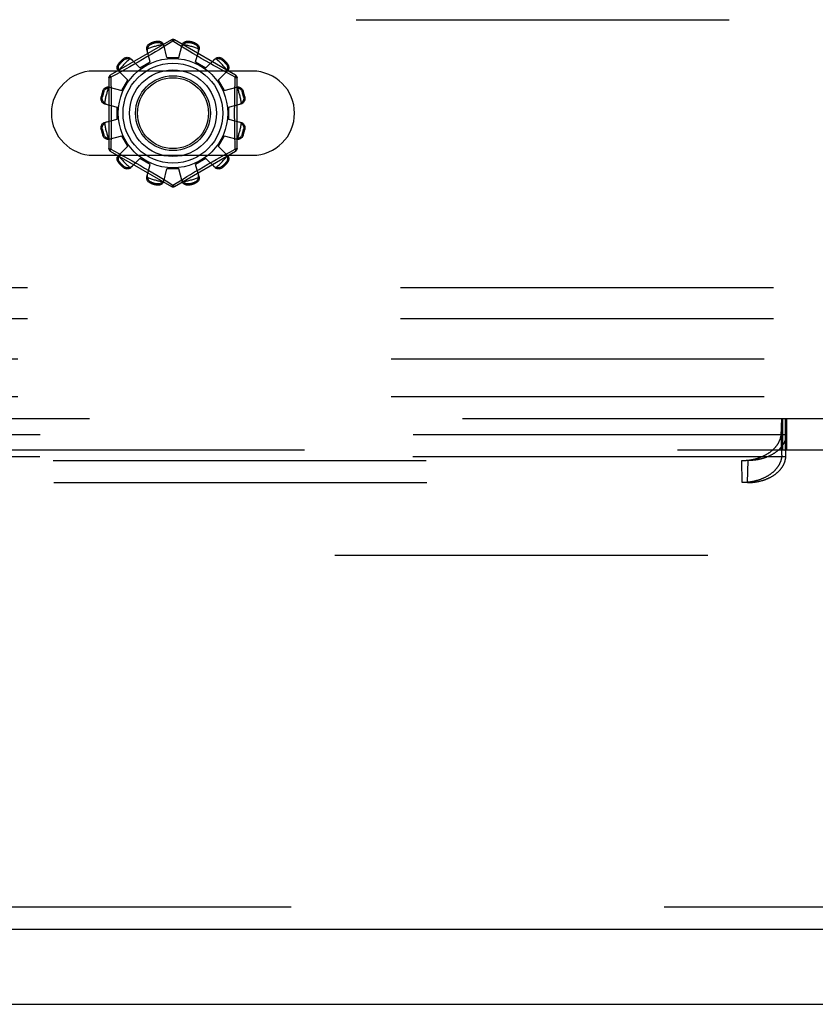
# Model space of a CAD drawing. Header units: inches. Extents: x 0 to 227, y 0 to 147.
# Tile 57 of 256: x 50.57 to 53.23, y 36.16 to 39.45. Entities that reach past the tile are written whole.
import ezdxf

# ---------------------------------------------------------------- set-up
doc = ezdxf.new("R2010")
doc.units = ezdxf.units.IN
doc.header["$LTSCALE"] = 12.466667
doc.header["$MEASUREMENT"] = 0
doc.linetypes.add('HIDDEN', pattern=[0.2, 0.1, -0.1])
doc.layers.get('0').update_dxf_attribs({"linetype": 'CONTINUOUS'})
for name, color, linetype in [('DEFAULT_2', 8, 'HIDDEN'), ('LEFTHAND_DOOR_ASSEMBLY', 7, 'CONTINUOUS'), ('SUBPANEL', 7, 'CONTINUOUS')]:
    doc.layers.add(name, color=color, linetype=linetype)

msp = doc.modelspace()

# ---------------------------------------------------------------- linework, layer by layer
at = {"color": 7, "linetype": 'Continuous'}
msp.add_line((39.5279, 36.1593), (99.4239, 36.1593), dxfattribs=at)
at = {"layer": 'DEFAULT_2', "color": 8, "linetype": 'HIDDEN'}
for p, q in [((46.7077, 39.4508), (55.4577, 39.4508)), ((51.0777, 39.3831), (50.8732, 39.265)), ((51.0096, 39.3732), (51.0106, 39.3694)), ((51.0295, 39.3745), (51.0285, 39.3783)), ((51.0827, 39.3785), (51.0478, 39.3573)), ((51.0627, 39.3243), (51.0516, 39.3665)), ((51.0861, 39.3764), (51.0827, 39.3785)), ((51.1058, 39.3644), (51.0861, 39.3764)), ((51.2922, 39.265), (51.0877, 39.3831)), ((51.1027, 39.3243), (51.1137, 39.3665)), ((51.1368, 39.3783), (51.1358, 39.3745)), ((51.1547, 39.3694), (51.1557, 39.3732)), ((51.007, 39.3094), (50.9954, 39.3515)), ((51.0103, 39.3348), (50.9956, 39.3262)), ((51.0241, 39.343), (51.0103, 39.3348)), ((51.0366, 39.3505), (51.0241, 39.343)), ((51.0478, 39.3573), (51.0366, 39.3505)), ((51.1201, 39.3557), (51.1058, 39.3644)), ((51.1369, 39.3456), (51.1201, 39.3557)), ((51.1496, 39.338), (51.1369, 39.3456)), ((51.1633, 39.3299), (51.1496, 39.338)), ((51.1583, 39.3094), (51.1699, 39.3515)), ((50.9019, 39.3052), (50.9047, 39.3024)), ((50.9185, 39.3162), (50.9158, 39.319)), ((50.9518, 39.301), (50.9385, 39.2935)), ((50.9723, 39.2894), (50.9417, 39.3204)), ((50.9659, 39.309), (50.9518, 39.301)), ((50.9807, 39.3175), (50.9659, 39.309)), ((50.9723, 39.2894), (51.007, 39.3094)), ((50.9956, 39.3262), (50.9807, 39.3175)), ((51.0627, 39.3243), (51.1027, 39.3243)), ((51.1583, 39.3094), (51.193, 39.2894)), ((51.1774, 39.3216), (51.1633, 39.3299)), ((51.1916, 39.3134), (51.1774, 39.3216)), ((51.2054, 39.3056), (51.1916, 39.3134)), ((51.193, 39.2894), (51.2236, 39.3204)), ((51.2186, 39.2981), (51.2054, 39.3056)), ((51.2496, 39.319), (51.2468, 39.3162)), ((51.2606, 39.3024), (51.2634, 39.3052)), ((51.3483, 39.2789), (50.817, 39.2789)), ((50.8924, 39.2681), (50.8747, 39.2584)), ((50.9103, 39.2779), (50.8924, 39.2681)), ((50.9316, 39.2486), (50.9005, 39.2793)), ((50.9263, 39.2867), (50.9103, 39.2779)), ((50.9385, 39.2935), (50.9263, 39.2867)), ((51.231, 39.2912), (51.2186, 39.2981)), ((51.2475, 39.282), (51.231, 39.2912)), ((51.2337, 39.2486), (51.2648, 39.2793)), ((51.2659, 39.2719), (51.2475, 39.282)), ((51.2907, 39.2584), (51.2659, 39.2719)), ((50.8682, 39.2564), (50.8682, 39.0202)), ((50.8747, 39.2584), (50.8749, 39.2467)), ((50.9116, 39.214), (50.9316, 39.2486)), ((51.2337, 39.2486), (51.2537, 39.214)), ((51.2972, 39.0202), (51.2972, 39.2564)), ((50.8515, 39.2103), (50.8478, 39.2114)), ((50.8695, 39.2256), (50.9116, 39.214)), ((51.2537, 39.214), (51.2958, 39.2256)), ((51.3176, 39.2114), (51.3138, 39.2103)), ((50.8427, 39.1925), (50.8465, 39.1915)), ((50.8544, 39.1693), (50.8967, 39.1583)), ((51.2687, 39.1583), (51.3109, 39.1693)), ((51.3188, 39.1915), (51.3226, 39.1925)), ((50.8967, 39.1183), (50.8967, 39.1583)), ((51.2687, 39.1583), (51.2687, 39.1183)), ((50.8544, 39.1073), (50.8967, 39.1183)), ((51.2687, 39.1183), (51.3109, 39.1073)), ((50.8465, 39.0851), (50.8427, 39.0841)), ((51.3226, 39.0841), (51.3188, 39.0851)), ((50.8478, 39.0652), (50.8515, 39.0663)), ((50.8695, 39.051), (50.9116, 39.0626)), ((50.9316, 39.028), (50.9116, 39.0626)), ((51.2537, 39.0626), (51.2337, 39.028)), ((51.2537, 39.0626), (51.2958, 39.051)), ((51.3138, 39.0663), (51.3176, 39.0652)), ((50.8732, 39.0116), (51.0777, 38.8935)), ((50.8747, 39.0182), (50.8994, 39.0047)), ((50.8994, 39.0047), (50.9178, 38.9946)), ((50.9005, 38.9973), (50.9316, 39.028)), ((51.0877, 38.8935), (51.2922, 39.0116)), ((51.2648, 38.9973), (51.2337, 39.028)), ((51.255, 38.9987), (51.2729, 39.0085)), ((51.2729, 39.0085), (51.2907, 39.0182)), ((51.2907, 39.0182), (51.2904, 39.0299)), ((50.817, 38.9977), (51.3483, 38.9977)), ((50.9047, 38.9742), (50.9019, 38.9714)), ((50.9178, 38.9946), (50.9344, 38.9854)), ((50.9344, 38.9854), (50.9467, 38.9785)), ((50.9417, 38.9562), (50.9723, 38.9872)), ((50.9467, 38.9785), (50.9599, 38.971)), ((51.007, 38.9672), (50.9723, 38.9872)), ((51.193, 38.9872), (51.1583, 38.9672)), ((51.2236, 38.9562), (51.193, 38.9872)), ((51.1994, 38.9676), (51.2135, 38.9756)), ((51.2135, 38.9756), (51.2268, 38.9831)), ((51.2268, 38.9831), (51.239, 38.9899)), ((51.239, 38.9899), (51.255, 38.9987)), ((51.2634, 38.9714), (51.2606, 38.9742)), ((50.9158, 38.9576), (50.9185, 38.9604)), ((50.9599, 38.971), (50.9737, 38.9632)), ((50.9737, 38.9632), (50.9879, 38.955)), ((50.9879, 38.955), (51.0021, 38.9467)), ((50.9954, 38.9251), (51.007, 38.9672)), ((51.0021, 38.9467), (51.0157, 38.9386)), ((51.0157, 38.9386), (51.0284, 38.931)), ((51.0516, 38.9101), (51.0627, 38.9523)), ((51.1027, 38.9523), (51.0627, 38.9523)), ((51.1137, 38.9101), (51.1027, 38.9523)), ((51.1413, 38.9336), (51.155, 38.9418)), ((51.155, 38.9418), (51.1697, 38.9504)), ((51.1699, 38.9251), (51.1583, 38.9672)), ((51.1697, 38.9504), (51.1846, 38.9591)), ((51.1846, 38.9591), (51.1994, 38.9676)), ((51.2468, 38.9604), (51.2496, 38.9576)), ((51.0106, 38.9072), (51.0096, 38.9034)), ((51.0284, 38.931), (51.0452, 38.9209)), ((51.0452, 38.9209), (51.0595, 38.9122)), ((51.0595, 38.9122), (51.0792, 38.9002)), ((51.0827, 38.8981), (51.1175, 38.9193)), ((51.1175, 38.9193), (51.1288, 38.9261)), ((51.1288, 38.9261), (51.1413, 38.9336)), ((51.1557, 38.9034), (51.1547, 38.9072)), ((51.0285, 38.8983), (51.0295, 38.9021)), ((51.0792, 38.9002), (51.0827, 38.8981)), ((51.1358, 38.9021), (51.1368, 38.8983)), ((55.5827, 38.5548), (46.5827, 38.5548)), ((55.5827, 38.4508), (46.5827, 38.4508)), ((44.57, 38.1173), (54.1305, 38.1173)), ((53.1168, 38.1173), (53.1168, 38.0133)), ((53.1183, 38.0133), (53.1183, 38.1173)), ((53.1185, 38.1173), (53.1185, 38.0133)), ((53.1195, 38.1173), (53.1195, 38.0133)), ((53.1295, 38.1173), (53.1295, 38.0133)), ((53.1297, 38.0133), (53.1297, 38.1173)), ((53.1305, 38.1173), (53.1305, 38.0133)), ((53.1332, 38.1173), (53.1332, 38.0133)), ((53.1159, 38.0791), (53.1161, 38.087)), ((53.1161, 38.087), (53.1163, 38.093)), ((53.1163, 38.093), (53.1165, 38.0973)), ((53.1165, 38.0973), (53.1166, 38.1003)), ((53.1166, 38.1003), (53.1168, 38.103)), ((53.1168, 38.103), (53.1169, 38.1056)), ((53.1169, 38.1056), (53.117, 38.1071)), ((53.117, 38.1071), (53.1171, 38.1086)), ((53.1171, 38.1086), (53.1172, 38.1099)), ((53.131, 38.1086), (53.1309, 38.1099)), ((53.1311, 38.1071), (53.131, 38.1086)), ((53.1312, 38.1056), (53.1311, 38.1071)), ((53.1313, 38.103), (53.1312, 38.1056)), ((53.1314, 38.1003), (53.1313, 38.103)), ((53.1316, 38.0963), (53.1314, 38.1003)), ((53.1318, 38.0918), (53.1316, 38.0963)), ((53.132, 38.0858), (53.1318, 38.0918)), ((53.1322, 38.0777), (53.132, 38.0858)), ((53.1323, 38.0627), (45.5682, 38.0627)), ((53.1156, 38.0688), (53.1159, 38.0791)), ((53.1172, 37.9951), (53.1156, 38.0688)), ((53.1309, 37.9951), (53.1325, 38.0688)), ((53.1309, 37.9925), (53.1325, 38.0661)), ((53.1325, 38.0688), (53.1322, 38.0777)), ((53.1325, 38.0661), (53.1323, 38.0627)), ((53.1325, 38.0688), (53.1325, 38.0661)), ((45.2889, 38.0133), (54.1305, 38.0133)), ((53.1307, 37.9892), (45.5698, 37.9892)), ((53.1172, 37.9951), (53.1173, 37.9989)), ((53.1173, 37.9989), (53.1174, 38.0016)), ((53.1174, 38.0016), (53.1175, 38.0041)), ((53.1175, 38.0041), (53.1176, 38.0058)), ((53.1176, 38.0058), (53.1177, 38.0073)), ((53.1177, 38.0082), (53.1178, 38.009)), ((53.1177, 38.0073), (53.1177, 38.0082)), ((53.1303, 38.009), (53.1302, 38.0098)), ((53.1304, 38.0082), (53.1303, 38.009)), ((53.1304, 38.0073), (53.1304, 38.0082)), ((53.1305, 38.0058), (53.1304, 38.0073)), ((53.1306, 38.0041), (53.1305, 38.0058)), ((53.1307, 38.0016), (53.1306, 38.0041)), ((53.1307, 37.9989), (53.1307, 38.0016)), ((53.1309, 37.9951), (53.1307, 37.9989)), ((53.1307, 37.9892), (53.1309, 37.9925)), ((53.1309, 37.9925), (53.1309, 37.9951)), ((45.696, 37.977), (53.0045, 37.977)), ((52.9852, 37.9035), (52.9836, 37.977)), ((53.0029, 37.9035), (53.0045, 37.977)), ((45.6976, 37.9035), (53.0029, 37.9035)), ((67.8299, 37.6593), (41.2259, 37.6593))]:
    msp.add_line(p, q, dxfattribs=at)
for points in [[(50.9954, 39.3515), (50.995, 39.3532), (50.9949, 39.3551), (50.995, 39.357), (50.9953, 39.3589), (50.9959, 39.3608), (50.9967, 39.3626), (50.9977, 39.3644), (50.9989, 39.366), (51.0003, 39.3676), (51.0019, 39.3691), (51.0037, 39.3704), (51.0056, 39.3715), (51.0075, 39.3725), (51.0096, 39.3732)], [(50.9977, 39.3533), (50.9979, 39.3543), (50.9981, 39.3553), (50.9984, 39.3563), (50.9988, 39.3573), (50.9991, 39.3583), (50.9995, 39.3593), (51, 39.3602), (51.0005, 39.3611), (51.0011, 39.362), (51.0017, 39.3629), (51.0024, 39.3639), (51.0032, 39.3647), (51.0041, 39.3656), (51.0051, 39.3665), (51.0063, 39.3673), (51.0076, 39.3681), (51.009, 39.3688), (51.0106, 39.3694)], [(51.0285, 39.3783), (51.0306, 39.3786), (51.0328, 39.3788), (51.035, 39.3788), (51.0372, 39.3785), (51.0393, 39.3781), (51.0414, 39.3774), (51.0432, 39.3766), (51.045, 39.3756), (51.0466, 39.3744), (51.048, 39.373), (51.0493, 39.3715), (51.0503, 39.3699), (51.0511, 39.3683), (51.0516, 39.3665)], [(51.0295, 39.3745), (51.0312, 39.3747), (51.0328, 39.3749), (51.0343, 39.3748), (51.0357, 39.3747), (51.037, 39.3744), (51.0382, 39.3741), (51.0394, 39.3737), (51.0404, 39.3733), (51.0415, 39.3728), (51.0424, 39.3723), (51.0433, 39.3718), (51.0442, 39.3712), (51.045, 39.3706), (51.0458, 39.3699), (51.0466, 39.3692), (51.0473, 39.3685), (51.0481, 39.3678), (51.0487, 39.367)], [(51.0535, 39.3594), (51.0531, 39.3608), (51.0525, 39.3621), (51.0518, 39.3634), (51.0509, 39.3647), (51.0499, 39.3659), (51.0487, 39.367)], [(51.0777, 39.3831), (51.078, 39.3832), (51.0784, 39.383), (51.079, 39.3827), (51.0796, 39.3822), (51.0803, 39.3815), (51.0811, 39.3806), (51.0819, 39.3796), (51.0827, 39.3785)], [(51.0827, 39.3785), (51.0835, 39.3796), (51.0843, 39.3806), (51.085, 39.3815), (51.0857, 39.3822), (51.0863, 39.3827), (51.0869, 39.383), (51.0873, 39.3832), (51.0877, 39.3831)], [(51.1166, 39.367), (51.1154, 39.3659), (51.1144, 39.3647), (51.1136, 39.3634), (51.1128, 39.3621), (51.1122, 39.3608), (51.1118, 39.3594)], [(51.1137, 39.3665), (51.1142, 39.3683), (51.115, 39.3699), (51.1161, 39.3715), (51.1173, 39.373), (51.1188, 39.3744), (51.1204, 39.3756), (51.1221, 39.3766), (51.124, 39.3774), (51.126, 39.3781), (51.1281, 39.3785), (51.1303, 39.3788), (51.1325, 39.3788), (51.1347, 39.3786), (51.1368, 39.3783)], [(51.1166, 39.367), (51.1173, 39.3678), (51.118, 39.3685), (51.1187, 39.3692), (51.1195, 39.3699), (51.1203, 39.3706), (51.1212, 39.3712), (51.122, 39.3718), (51.1229, 39.3723), (51.1239, 39.3728), (51.1249, 39.3733), (51.126, 39.3737), (51.1271, 39.3741), (51.1283, 39.3744), (51.1296, 39.3747), (51.131, 39.3748), (51.1326, 39.3749), (51.1342, 39.3747), (51.1358, 39.3745)], [(51.1547, 39.3694), (51.1563, 39.3688), (51.1577, 39.3681), (51.159, 39.3673), (51.1602, 39.3665), (51.1612, 39.3656), (51.1621, 39.3647), (51.1629, 39.3638), (51.1636, 39.3629), (51.1642, 39.362), (51.1648, 39.3611), (51.1653, 39.3602), (51.1658, 39.3592), (51.1662, 39.3583), (51.1666, 39.3573), (51.1669, 39.3563), (51.1672, 39.3553), (51.1674, 39.3543), (51.1676, 39.3533)], [(51.1557, 39.3732), (51.1578, 39.3725), (51.1598, 39.3715), (51.1617, 39.3704), (51.1634, 39.3691), (51.165, 39.3676), (51.1665, 39.366), (51.1677, 39.3644), (51.1687, 39.3626), (51.1694, 39.3608), (51.17, 39.3589), (51.1703, 39.357), (51.1704, 39.3551), (51.1703, 39.3532), (51.1699, 39.3515)], [(50.9977, 39.3533), (50.9973, 39.3518), (50.997, 39.3502), (50.9969, 39.3487), (50.9969, 39.3472), (50.997, 39.3458), (50.9974, 39.3443)], [(51.168, 39.3443), (51.1683, 39.3458), (51.1684, 39.3472), (51.1685, 39.3487), (51.1683, 39.3502), (51.1681, 39.3518), (51.1676, 39.3533)], [(50.9005, 39.2793), (50.8993, 39.2806), (50.8983, 39.2821), (50.8974, 39.2838), (50.8967, 39.2857), (50.8963, 39.2876), (50.896, 39.2896), (50.896, 39.2916), (50.8962, 39.2936), (50.8967, 39.2957), (50.8973, 39.2978), (50.8982, 39.2998), (50.8993, 39.3017), (50.9005, 39.3035), (50.9019, 39.3052)], [(50.9016, 39.282), (50.9012, 39.283), (50.9009, 39.284), (50.9007, 39.285), (50.9005, 39.286), (50.9003, 39.2871), (50.9002, 39.2881), (50.9001, 39.2891), (50.9001, 39.2902), (50.9002, 39.2913), (50.9003, 39.2924), (50.9004, 39.2935), (50.9007, 39.2947), (50.901, 39.2959), (50.9014, 39.2972), (50.902, 39.2985), (50.9027, 39.2998), (50.9036, 39.3011), (50.9047, 39.3024)], [(50.9158, 39.319), (50.9174, 39.3204), (50.9192, 39.3217), (50.9212, 39.3228), (50.9232, 39.3236), (50.9253, 39.3243), (50.9273, 39.3247), (50.9294, 39.325), (50.9314, 39.3249), (50.9334, 39.3247), (50.9353, 39.3243), (50.9371, 39.3236), (50.9388, 39.3227), (50.9403, 39.3217), (50.9417, 39.3204)], [(50.9185, 39.3162), (50.9199, 39.3173), (50.9212, 39.3182), (50.9225, 39.319), (50.9238, 39.3195), (50.9251, 39.32), (50.9263, 39.3203), (50.9275, 39.3205), (50.9286, 39.3207), (50.9297, 39.3208), (50.9308, 39.3208), (50.9318, 39.3208), (50.9329, 39.3208), (50.9339, 39.3206), (50.9349, 39.3205), (50.936, 39.3203), (50.937, 39.32), (50.938, 39.3197), (50.9389, 39.3194)], [(50.9469, 39.3152), (50.9458, 39.3162), (50.9446, 39.317), (50.9433, 39.3178), (50.9419, 39.3185), (50.9405, 39.319), (50.9389, 39.3194)], [(51.2264, 39.3194), (51.2248, 39.319), (51.2234, 39.3185), (51.222, 39.3178), (51.2207, 39.317), (51.2195, 39.3162), (51.2184, 39.3152)], [(51.2236, 39.3204), (51.225, 39.3217), (51.2265, 39.3227), (51.2282, 39.3236), (51.23, 39.3243), (51.232, 39.3247), (51.234, 39.3249), (51.236, 39.325), (51.238, 39.3247), (51.2401, 39.3243), (51.2421, 39.3236), (51.2442, 39.3228), (51.2461, 39.3217), (51.2479, 39.3204), (51.2496, 39.319)], [(51.2264, 39.3194), (51.2274, 39.3197), (51.2284, 39.32), (51.2294, 39.3203), (51.2304, 39.3205), (51.2314, 39.3206), (51.2325, 39.3208), (51.2335, 39.3208), (51.2346, 39.3208), (51.2356, 39.3208), (51.2367, 39.3207), (51.2379, 39.3205), (51.2391, 39.3203), (51.2403, 39.32), (51.2415, 39.3195), (51.2428, 39.319), (51.2441, 39.3182), (51.2455, 39.3173), (51.2468, 39.3162)], [(51.2606, 39.3024), (51.2617, 39.3011), (51.2626, 39.2998), (51.2633, 39.2984), (51.2639, 39.2971), (51.2643, 39.2959), (51.2647, 39.2947), (51.2649, 39.2935), (51.2651, 39.2924), (51.2652, 39.2913), (51.2652, 39.2902), (51.2652, 39.2891), (51.2651, 39.2881), (51.265, 39.2871), (51.2648, 39.286), (51.2646, 39.285), (51.2644, 39.284), (51.2641, 39.283), (51.2638, 39.282)], [(51.2634, 39.3052), (51.2648, 39.3035), (51.266, 39.3017), (51.2671, 39.2998), (51.268, 39.2978), (51.2687, 39.2957), (51.2691, 39.2936), (51.2693, 39.2916), (51.2693, 39.2896), (51.2691, 39.2876), (51.2686, 39.2857), (51.2679, 39.2838), (51.2671, 39.2821), (51.266, 39.2806), (51.2648, 39.2793)], [(50.9016, 39.282), (50.902, 39.2805), (50.9025, 39.279), (50.9031, 39.2776), (50.9039, 39.2763), (50.9048, 39.2752), (50.9058, 39.2741)], [(51.2595, 39.2741), (51.2605, 39.2752), (51.2614, 39.2763), (51.2622, 39.2776), (51.2628, 39.279), (51.2634, 39.2805), (51.2638, 39.282)], [(50.8682, 39.2564), (50.8683, 39.2567), (50.8686, 39.257), (50.8692, 39.2573), (50.8699, 39.2576), (50.8709, 39.2579), (50.872, 39.2581), (50.8733, 39.2583), (50.8746, 39.2584)], [(50.8746, 39.2584), (50.8741, 39.2596), (50.8736, 39.2608), (50.8732, 39.2619), (50.873, 39.2629), (50.8728, 39.2637), (50.8728, 39.2643), (50.8729, 39.2648), (50.8732, 39.265)], [(50.8749, 39.2467), (50.8757, 39.2108), (50.8759, 39.1988), (50.8761, 39.1867), (50.8763, 39.1745), (50.8764, 39.1624), (50.8765, 39.1504), (50.8765, 39.1383), (50.8765, 39.1262), (50.8764, 39.1141), (50.8763, 39.102), (50.8761, 39.0899), (50.8759, 39.0778), (50.8757, 39.0658)], [(51.2896, 39.2108), (51.2904, 39.2467), (51.2907, 39.2584)], [(51.2922, 39.265), (51.2924, 39.2648), (51.2925, 39.2643), (51.2925, 39.2637), (51.2923, 39.2629), (51.2921, 39.2619), (51.2917, 39.2608), (51.2912, 39.2597), (51.2907, 39.2584)], [(51.2907, 39.2584), (51.292, 39.2583), (51.2933, 39.2581), (51.2944, 39.2579), (51.2954, 39.2576), (51.2961, 39.2573), (51.2967, 39.257), (51.297, 39.2567), (51.2972, 39.2564)], [(50.8478, 39.2114), (50.8485, 39.2134), (50.8494, 39.2154), (50.8506, 39.2173), (50.8519, 39.2191), (50.8533, 39.2207), (50.8549, 39.2221), (50.8566, 39.2233), (50.8583, 39.2243), (50.8602, 39.2251), (50.8621, 39.2257), (50.864, 39.226), (50.8659, 39.2261), (50.8677, 39.2259), (50.8695, 39.2256)], [(50.8515, 39.2103), (50.8522, 39.2119), (50.8529, 39.2134), (50.8536, 39.2147), (50.8545, 39.2158), (50.8553, 39.2168), (50.8562, 39.2177), (50.8571, 39.2185), (50.858, 39.2192), (50.8589, 39.2199), (50.8599, 39.2204), (50.8608, 39.221), (50.8617, 39.2214), (50.8627, 39.2218), (50.8636, 39.2222), (50.8646, 39.2225), (50.8656, 39.2228), (50.8666, 39.2231), (50.8677, 39.2233)], [(50.8766, 39.2236), (50.8752, 39.2239), (50.8737, 39.2241), (50.8722, 39.2241), (50.8707, 39.224), (50.8692, 39.2237), (50.8677, 39.2233)], [(51.2977, 39.2233), (51.2961, 39.2237), (51.2946, 39.224), (51.2931, 39.2241), (51.2916, 39.2241), (51.2901, 39.2239), (51.2887, 39.2236)], [(51.2904, 39.0299), (51.2896, 39.0658), (51.2894, 39.0778), (51.2892, 39.0899), (51.289, 39.1021), (51.2889, 39.1141), (51.2888, 39.1262), (51.2888, 39.1383), (51.2888, 39.1504), (51.2889, 39.1625), (51.289, 39.1746), (51.2892, 39.1867), (51.2894, 39.1988), (51.2896, 39.2108)], [(51.2958, 39.2256), (51.2976, 39.2259), (51.2994, 39.2261), (51.3013, 39.226), (51.3033, 39.2257), (51.3052, 39.2251), (51.307, 39.2243), (51.3087, 39.2233), (51.3104, 39.2221), (51.312, 39.2207), (51.3134, 39.2191), (51.3147, 39.2173), (51.3159, 39.2154), (51.3168, 39.2134), (51.3176, 39.2114)], [(51.2977, 39.2233), (51.2987, 39.2231), (51.2997, 39.2228), (51.3007, 39.2225), (51.3017, 39.2222), (51.3027, 39.2218), (51.3036, 39.2214), (51.3045, 39.221), (51.3055, 39.2204), (51.3064, 39.2199), (51.3073, 39.2192), (51.3082, 39.2185), (51.3091, 39.2177), (51.31, 39.2168), (51.3109, 39.2158), (51.3117, 39.2147), (51.3125, 39.2134), (51.3132, 39.2119), (51.3138, 39.2103)], [(50.8544, 39.1693), (50.8527, 39.1699), (50.851, 39.1707), (50.8494, 39.1717), (50.8479, 39.1729), (50.8466, 39.1744), (50.8454, 39.176), (50.8444, 39.1777), (50.8435, 39.1796), (50.8429, 39.1816), (50.8424, 39.1837), (50.8422, 39.1859), (50.8421, 39.1881), (50.8423, 39.1903), (50.8427, 39.1925)], [(50.854, 39.1722), (50.8532, 39.1729), (50.8524, 39.1736), (50.8517, 39.1744), (50.851, 39.1752), (50.8504, 39.176), (50.8498, 39.1768), (50.8492, 39.1777), (50.8486, 39.1786), (50.8481, 39.1795), (50.8476, 39.1805), (50.8472, 39.1816), (50.8468, 39.1827), (50.8465, 39.184), (50.8463, 39.1853), (50.8461, 39.1867), (50.8461, 39.1882), (50.8462, 39.1898), (50.8465, 39.1915)], [(50.854, 39.1722), (50.8551, 39.1711), (50.8563, 39.1701), (50.8575, 39.1692), (50.8588, 39.1685), (50.8602, 39.1679), (50.8616, 39.1675)], [(51.3037, 39.1675), (51.3051, 39.1679), (51.3065, 39.1685), (51.3078, 39.1692), (51.3091, 39.1701), (51.3102, 39.1711), (51.3113, 39.1722)], [(51.3226, 39.1925), (51.323, 39.1903), (51.3232, 39.1881), (51.3231, 39.1859), (51.3229, 39.1837), (51.3224, 39.1816), (51.3218, 39.1796), (51.321, 39.1777), (51.3199, 39.176), (51.3187, 39.1744), (51.3174, 39.1729), (51.3159, 39.1717), (51.3143, 39.1707), (51.3126, 39.1699), (51.3109, 39.1693)], [(51.3188, 39.1915), (51.3191, 39.1898), (51.3192, 39.1882), (51.3192, 39.1867), (51.319, 39.1852), (51.3188, 39.1839), (51.3185, 39.1827), (51.3181, 39.1816), (51.3177, 39.1805), (51.3172, 39.1795), (51.3167, 39.1786), (51.3161, 39.1777), (51.3156, 39.1768), (51.3149, 39.176), (51.3143, 39.1751), (51.3136, 39.1744), (51.3129, 39.1736), (51.3121, 39.1729), (51.3113, 39.1722)], [(50.8427, 39.0841), (50.8423, 39.0863), (50.8421, 39.0885), (50.8422, 39.0907), (50.8424, 39.0929), (50.8429, 39.095), (50.8435, 39.097), (50.8444, 39.0989), (50.8454, 39.1006), (50.8466, 39.1022), (50.8479, 39.1037), (50.8494, 39.1049), (50.851, 39.1059), (50.8527, 39.1067), (50.8544, 39.1073)], [(50.8465, 39.0851), (50.8462, 39.0868), (50.8461, 39.0884), (50.8461, 39.0899), (50.8463, 39.0914), (50.8465, 39.0927), (50.8468, 39.0939), (50.8472, 39.095), (50.8477, 39.0961), (50.8481, 39.0971), (50.8486, 39.098), (50.8492, 39.0989), (50.8498, 39.0998), (50.8504, 39.1006), (50.851, 39.1015), (50.8517, 39.1022), (50.8524, 39.103), (50.8532, 39.1037), (50.854, 39.1044)], [(50.8616, 39.1091), (50.8602, 39.1087), (50.8588, 39.1081), (50.8575, 39.1074), (50.8563, 39.1065), (50.8551, 39.1055), (50.854, 39.1044)], [(51.3113, 39.1044), (51.3102, 39.1055), (51.3091, 39.1065), (51.3078, 39.1074), (51.3065, 39.1081), (51.3051, 39.1087), (51.3037, 39.1091)], [(51.3109, 39.1073), (51.3126, 39.1067), (51.3143, 39.1059), (51.3159, 39.1049), (51.3174, 39.1037), (51.3187, 39.1022), (51.3199, 39.1006), (51.321, 39.0989), (51.3218, 39.097), (51.3224, 39.095), (51.3229, 39.0929), (51.3231, 39.0907), (51.3232, 39.0885), (51.323, 39.0863), (51.3226, 39.0841)], [(51.3113, 39.1044), (51.3121, 39.1037), (51.3129, 39.103), (51.3136, 39.1022), (51.3143, 39.1014), (51.315, 39.1006), (51.3156, 39.0998), (51.3161, 39.0989), (51.3167, 39.098), (51.3172, 39.0971), (51.3177, 39.0961), (51.3181, 39.095), (51.3185, 39.0939), (51.3188, 39.0926), (51.319, 39.0913), (51.3192, 39.0899), (51.3192, 39.0884), (51.3191, 39.0868), (51.3188, 39.0851)], [(50.8695, 39.051), (50.8677, 39.0507), (50.8659, 39.0505), (50.864, 39.0506), (50.8621, 39.0509), (50.8602, 39.0515), (50.8583, 39.0523), (50.8566, 39.0533), (50.8549, 39.0545), (50.8533, 39.0559), (50.8519, 39.0575), (50.8506, 39.0593), (50.8494, 39.0612), (50.8485, 39.0632), (50.8478, 39.0652)], [(50.8677, 39.0533), (50.8666, 39.0535), (50.8656, 39.0538), (50.8646, 39.0541), (50.8636, 39.0544), (50.8627, 39.0548), (50.8617, 39.0552), (50.8608, 39.0556), (50.8598, 39.0562), (50.8589, 39.0567), (50.858, 39.0574), (50.8571, 39.0581), (50.8562, 39.0589), (50.8553, 39.0598), (50.8545, 39.0608), (50.8536, 39.0619), (50.8528, 39.0632), (50.8522, 39.0647), (50.8515, 39.0663)], [(50.8677, 39.0533), (50.8692, 39.0529), (50.8707, 39.0526), (50.8722, 39.0525), (50.8737, 39.0525), (50.8752, 39.0527), (50.8766, 39.053)], [(50.8757, 39.0658), (50.8749, 39.0299), (50.8747, 39.0182)], [(51.2887, 39.053), (51.2901, 39.0527), (51.2916, 39.0525), (51.2931, 39.0525), (51.2946, 39.0526), (51.2961, 39.0529), (51.2977, 39.0533)], [(51.3176, 39.0652), (51.3168, 39.0632), (51.3159, 39.0612), (51.3147, 39.0593), (51.3134, 39.0575), (51.312, 39.0559), (51.3104, 39.0545), (51.3087, 39.0533), (51.307, 39.0523), (51.3052, 39.0515), (51.3033, 39.0509), (51.3013, 39.0506), (51.2994, 39.0505), (51.2976, 39.0507), (51.2958, 39.051)], [(51.3138, 39.0663), (51.3132, 39.0647), (51.3125, 39.0632), (51.3117, 39.0619), (51.3108, 39.0608), (51.31, 39.0598), (51.3091, 39.0589), (51.3082, 39.0581), (51.3073, 39.0574), (51.3064, 39.0567), (51.3055, 39.0562), (51.3045, 39.0556), (51.3036, 39.0552), (51.3027, 39.0548), (51.3017, 39.0544), (51.3007, 39.0541), (51.2997, 39.0538), (51.2987, 39.0535), (51.2977, 39.0533)], [(50.8746, 39.0182), (50.8733, 39.0183), (50.872, 39.0185), (50.8709, 39.0187), (50.8699, 39.019), (50.8692, 39.0193), (50.8686, 39.0196), (50.8683, 39.0199), (50.8682, 39.0202)], [(50.8732, 39.0116), (50.8729, 39.0118), (50.8728, 39.0123), (50.8728, 39.0129), (50.873, 39.0137), (50.8732, 39.0147), (50.8736, 39.0158), (50.8741, 39.0169), (50.8746, 39.0182)], [(51.2972, 39.0202), (51.297, 39.0199), (51.2967, 39.0196), (51.2961, 39.0193), (51.2954, 39.019), (51.2944, 39.0187), (51.2933, 39.0185), (51.292, 39.0183), (51.2907, 39.0182)], [(51.2907, 39.0182), (51.2913, 39.017), (51.2917, 39.0158), (51.2921, 39.0147), (51.2923, 39.0137), (51.2925, 39.0129), (51.2925, 39.0123), (51.2924, 39.0118), (51.2922, 39.0116)], [(50.9019, 38.9714), (50.9005, 38.9731), (50.8993, 38.9749), (50.8982, 38.9768), (50.8973, 38.9788), (50.8967, 38.9809), (50.8962, 38.983), (50.896, 38.985), (50.896, 38.987), (50.8963, 38.989), (50.8967, 38.9909), (50.8974, 38.9928), (50.8983, 38.9945), (50.8993, 38.996), (50.9005, 38.9973)], [(50.9047, 38.9742), (50.9036, 38.9755), (50.9027, 38.9768), (50.902, 38.9781), (50.9014, 38.9795), (50.901, 38.9807), (50.9007, 38.9819), (50.9004, 38.9831), (50.9002, 38.9842), (50.9002, 38.9853), (50.9001, 38.9864), (50.9001, 38.9875), (50.9002, 38.9885), (50.9003, 38.9895), (50.9005, 38.9906), (50.9007, 38.9916), (50.9009, 38.9926), (50.9012, 38.9936), (50.9016, 38.9946)], [(50.9058, 39.0025), (50.9048, 39.0014), (50.9039, 39.0003), (50.9031, 38.999), (50.9025, 38.9976), (50.902, 38.9961), (50.9016, 38.9946)], [(51.2638, 38.9946), (51.2634, 38.9961), (51.2628, 38.9976), (51.2622, 38.999), (51.2614, 39.0003), (51.2605, 39.0014), (51.2595, 39.0025)], [(51.2638, 38.9946), (51.2641, 38.9936), (51.2644, 38.9926), (51.2646, 38.9916), (51.2648, 38.9906), (51.265, 38.9895), (51.2651, 38.9885), (51.2652, 38.9875), (51.2652, 38.9864), (51.2652, 38.9853), (51.2651, 38.9842), (51.2649, 38.9831), (51.2647, 38.9819), (51.2643, 38.9807), (51.2639, 38.9794), (51.2633, 38.9781), (51.2626, 38.9768), (51.2617, 38.9755), (51.2606, 38.9742)], [(51.2648, 38.9973), (51.266, 38.996), (51.2671, 38.9945), (51.2679, 38.9928), (51.2686, 38.9909), (51.2691, 38.989), (51.2693, 38.987), (51.2693, 38.985), (51.2691, 38.983), (51.2687, 38.9809), (51.268, 38.9788), (51.2671, 38.9768), (51.266, 38.9749), (51.2648, 38.9731), (51.2634, 38.9714)], [(50.9417, 38.9562), (50.9403, 38.9549), (50.9388, 38.9539), (50.9371, 38.953), (50.9353, 38.9523), (50.9334, 38.9519), (50.9314, 38.9517), (50.9294, 38.9516), (50.9273, 38.9519), (50.9253, 38.9523), (50.9232, 38.953), (50.9212, 38.9538), (50.9192, 38.9549), (50.9174, 38.9562), (50.9158, 38.9576)], [(50.9389, 38.9572), (50.938, 38.9569), (50.937, 38.9566), (50.9359, 38.9563), (50.9349, 38.9561), (50.9339, 38.956), (50.9329, 38.9558), (50.9318, 38.9558), (50.9308, 38.9558), (50.9297, 38.9558), (50.9286, 38.9559), (50.9274, 38.9561), (50.9263, 38.9563), (50.925, 38.9566), (50.9238, 38.9571), (50.9225, 38.9576), (50.9212, 38.9584), (50.9198, 38.9593), (50.9185, 38.9604)], [(50.9389, 38.9572), (50.9405, 38.9576), (50.9419, 38.9581), (50.9433, 38.9588), (50.9446, 38.9595), (50.9458, 38.9604), (50.9469, 38.9614)], [(51.2184, 38.9614), (51.2195, 38.9604), (51.2207, 38.9595), (51.222, 38.9588), (51.2234, 38.9581), (51.2248, 38.9576), (51.2264, 38.9572)], [(51.2496, 38.9576), (51.2479, 38.9562), (51.2461, 38.9549), (51.2442, 38.9538), (51.2421, 38.953), (51.2401, 38.9523), (51.238, 38.9519), (51.236, 38.9516), (51.234, 38.9517), (51.232, 38.9519), (51.23, 38.9523), (51.2282, 38.953), (51.2265, 38.9539), (51.225, 38.9549), (51.2236, 38.9562)], [(51.2468, 38.9604), (51.2455, 38.9593), (51.2441, 38.9584), (51.2428, 38.9576), (51.2415, 38.9571), (51.2403, 38.9566), (51.239, 38.9563), (51.2379, 38.956), (51.2367, 38.9559), (51.2356, 38.9558), (51.2345, 38.9558), (51.2335, 38.9558), (51.2324, 38.9558), (51.2314, 38.956), (51.2304, 38.9561), (51.2294, 38.9563), (51.2284, 38.9566), (51.2274, 38.9569), (51.2264, 38.9572)], [(51.0096, 38.9034), (51.0075, 38.9041), (51.0056, 38.9051), (51.0037, 38.9062), (51.0019, 38.9075), (51.0003, 38.909), (50.9989, 38.9106), (50.9977, 38.9122), (50.9967, 38.914), (50.9959, 38.9158), (50.9953, 38.9177), (50.995, 38.9196), (50.9949, 38.9215), (50.995, 38.9234), (50.9954, 38.9251)], [(50.9974, 38.9323), (50.997, 38.9308), (50.9969, 38.9294), (50.9969, 38.9279), (50.997, 38.9263), (50.9973, 38.9248), (50.9977, 38.9233)], [(51.0106, 38.9072), (51.009, 38.9078), (51.0076, 38.9085), (51.0063, 38.9093), (51.0051, 38.9101), (51.0041, 38.911), (51.0032, 38.9119), (51.0024, 38.9128), (51.0017, 38.9137), (51.0011, 38.9146), (51.0005, 38.9155), (51, 38.9164), (50.9995, 38.9174), (50.9991, 38.9183), (50.9988, 38.9193), (50.9984, 38.9203), (50.9981, 38.9213), (50.9979, 38.9223), (50.9977, 38.9233)], [(51.0516, 38.9101), (51.0511, 38.9083), (51.0503, 38.9067), (51.0493, 38.9051), (51.048, 38.9036), (51.0466, 38.9022), (51.045, 38.901), (51.0432, 38.9), (51.0414, 38.8992), (51.0393, 38.8985), (51.0372, 38.8981), (51.035, 38.8978), (51.0328, 38.8978), (51.0306, 38.898), (51.0285, 38.8983)], [(51.0487, 38.9096), (51.0481, 38.9088), (51.0473, 38.9081), (51.0466, 38.9074), (51.0458, 38.9067), (51.045, 38.906), (51.0442, 38.9054), (51.0433, 38.9048), (51.0424, 38.9043), (51.0414, 38.9038), (51.0404, 38.9033), (51.0394, 38.9029), (51.0382, 38.9025), (51.037, 38.9022), (51.0357, 38.9019), (51.0343, 38.9018), (51.0328, 38.9017), (51.0312, 38.9019), (51.0295, 38.9021)], [(51.0487, 38.9096), (51.0499, 38.9107), (51.0509, 38.9119), (51.0518, 38.9132), (51.0525, 38.9145), (51.0531, 38.9158), (51.0535, 38.9172)], [(51.1118, 38.9172), (51.1122, 38.9158), (51.1128, 38.9145), (51.1136, 38.9132), (51.1144, 38.9119), (51.1154, 38.9107), (51.1166, 38.9096)], [(51.1368, 38.8983), (51.1347, 38.898), (51.1325, 38.8978), (51.1303, 38.8978), (51.1281, 38.8981), (51.126, 38.8985), (51.124, 38.8992), (51.1221, 38.9), (51.1204, 38.901), (51.1188, 38.9022), (51.1173, 38.9036), (51.1161, 38.9051), (51.115, 38.9067), (51.1142, 38.9083), (51.1137, 38.9101)], [(51.1358, 38.9021), (51.1341, 38.9019), (51.1325, 38.9017), (51.131, 38.9018), (51.1296, 38.9019), (51.1283, 38.9022), (51.1271, 38.9025), (51.1259, 38.9029), (51.1249, 38.9033), (51.1239, 38.9038), (51.1229, 38.9043), (51.122, 38.9048), (51.1211, 38.9054), (51.1203, 38.906), (51.1195, 38.9067), (51.1187, 38.9074), (51.118, 38.9081), (51.1173, 38.9088), (51.1166, 38.9096)], [(51.1676, 38.9233), (51.1674, 38.9223), (51.1672, 38.9213), (51.1669, 38.9203), (51.1666, 38.9193), (51.1662, 38.9183), (51.1658, 38.9173), (51.1653, 38.9164), (51.1648, 38.9155), (51.1642, 38.9146), (51.1636, 38.9137), (51.1629, 38.9127), (51.1621, 38.9119), (51.1612, 38.911), (51.1602, 38.9101), (51.159, 38.9093), (51.1577, 38.9085), (51.1563, 38.9078), (51.1547, 38.9072)], [(51.1699, 38.9251), (51.1703, 38.9234), (51.1704, 38.9215), (51.1703, 38.9196), (51.17, 38.9177), (51.1694, 38.9158), (51.1687, 38.914), (51.1677, 38.9122), (51.1665, 38.9106), (51.165, 38.909), (51.1634, 38.9075), (51.1617, 38.9062), (51.1598, 38.9051), (51.1578, 38.9041), (51.1557, 38.9034)], [(51.1676, 38.9233), (51.1681, 38.9248), (51.1683, 38.9263), (51.1685, 38.9279), (51.1684, 38.9294), (51.1683, 38.9308), (51.168, 38.9323)], [(51.0827, 38.8981), (51.0819, 38.897), (51.0811, 38.896), (51.0803, 38.8951), (51.0796, 38.8944), (51.079, 38.8939), (51.0784, 38.8936), (51.078, 38.8934), (51.0777, 38.8935)], [(51.0877, 38.8935), (51.0873, 38.8934), (51.0869, 38.8936), (51.0863, 38.8939), (51.0857, 38.8944), (51.085, 38.8951), (51.0843, 38.896), (51.0835, 38.897), (51.0827, 38.8981)], [(53.1172, 38.1099), (53.1173, 38.1111), (53.1173, 38.1117), (53.1174, 38.1122), (53.1174, 38.1127), (53.1175, 38.1132), (53.1175, 38.1137), (53.1176, 38.1141), (53.1176, 38.1145), (53.1177, 38.1149), (53.1177, 38.1153), (53.1178, 38.1156), (53.1178, 38.1159), (53.1179, 38.1162), (53.1179, 38.1164), (53.118, 38.1166), (53.118, 38.1168), (53.1181, 38.1169), (53.1181, 38.1171), (53.1182, 38.1172), (53.1182, 38.1172), (53.1183, 38.1173), (53.1183, 38.1173)], [(53.1307, 38.1117), (53.1307, 38.1122), (53.1306, 38.1127), (53.1306, 38.1132), (53.1305, 38.1137), (53.1305, 38.1141), (53.1304, 38.1145), (53.1304, 38.1149), (53.1303, 38.1153), (53.1303, 38.1156), (53.1302, 38.1159), (53.1302, 38.1162), (53.1301, 38.1164), (53.1301, 38.1166), (53.13, 38.1168), (53.13, 38.1169), (53.1299, 38.1171), (53.1299, 38.1172), (53.1298, 38.1172), (53.1298, 38.1173), (53.1297, 38.1173)], [(53.1309, 38.1099), (53.1308, 38.1105), (53.1307, 38.1117)], [(52.9836, 37.977), (52.9854, 37.977), (52.9872, 37.9771), (52.989, 37.9771), (52.9908, 37.9772), (52.9926, 37.9773), (52.9944, 37.9774), (52.9962, 37.9775), (52.998, 37.9776), (52.9998, 37.9778), (53.0016, 37.9779), (53.0034, 37.9781), (53.0052, 37.9783), (53.007, 37.9785), (53.0088, 37.9788), (53.0106, 37.979), (53.0123, 37.9793), (53.0141, 37.9796), (53.0159, 37.9799), (53.0176, 37.9802), (53.0194, 37.9806), (53.0211, 37.9809), (53.0229, 37.9813), (53.0246, 37.9817), (53.0263, 37.9821), (53.028, 37.9825), (53.0297, 37.983), (53.0314, 37.9834), (53.0331, 37.9839), (53.0348, 37.9844), (53.0365, 37.9849), (53.0381, 37.9855), (53.0398, 37.986), (53.0414, 37.9866), (53.043, 37.9871), (53.0447, 37.9877), (53.0463, 37.9883), (53.0479, 37.989), (53.0494, 37.9896), (53.051, 37.9902), (53.0526, 37.9909), (53.0541, 37.9916), (53.0556, 37.9923), (53.0572, 37.993), (53.0587, 37.9937), (53.0602, 37.9945), (53.0616, 37.9952), (53.0631, 37.996), (53.0645, 37.9968), (53.066, 37.9976), (53.0674, 37.9984), (53.0688, 37.9992), (53.0702, 38.0001), (53.0715, 38.0009), (53.0729, 38.0018), (53.0742, 38.0027), (53.0755, 38.0036), (53.0768, 38.0045), (53.0781, 38.0054), (53.0794, 38.0063), (53.0806, 38.0073), (53.0818, 38.0082), (53.083, 38.0092), (53.0842, 38.0102), (53.0854, 38.0111), (53.0865, 38.0121), (53.0877, 38.0132), (53.0888, 38.0142), (53.0899, 38.0152), (53.0909, 38.0163), (53.092, 38.0173), (53.093, 38.0184), (53.094, 38.0194), (53.095, 38.0205), (53.096, 38.0216), (53.0969, 38.0227), (53.0979, 38.0238), (53.0988, 38.025), (53.0996, 38.0261), (53.1005, 38.0272), (53.1013, 38.0284), (53.1021, 38.0295), (53.1029, 38.0307), (53.1037, 38.0318), (53.1044, 38.033), (53.1052, 38.0342), (53.1059, 38.0354), (53.1065, 38.0366), (53.1072, 38.0378), (53.1078, 38.039), (53.1084, 38.0402), (53.109, 38.0414), (53.1096, 38.0426), (53.1101, 38.0439), (53.1106, 38.0451), (53.1111, 38.0463), (53.1115, 38.0476), (53.112, 38.0488), (53.1124, 38.0501), (53.1128, 38.0513), (53.1131, 38.0526), (53.1135, 38.0538), (53.1138, 38.0551), (53.1141, 38.0564), (53.1143, 38.0576), (53.1146, 38.0589), (53.1148, 38.0602), (53.115, 38.0615), (53.1151, 38.0627)], [(53.1323, 38.0627), (53.1322, 38.0615), (53.1321, 38.0602), (53.1319, 38.0589), (53.1317, 38.0576), (53.1315, 38.0564), (53.1313, 38.0551), (53.131, 38.0538), (53.1308, 38.0526), (53.1304, 38.0513), (53.1301, 38.0501), (53.1298, 38.0488), (53.1294, 38.0476), (53.129, 38.0463), (53.1285, 38.0451), (53.1281, 38.0439), (53.1276, 38.0426), (53.1271, 38.0414), (53.1266, 38.0402), (53.126, 38.039), (53.1255, 38.0378), (53.1249, 38.0366), (53.1242, 38.0354), (53.1236, 38.0342), (53.1229, 38.033), (53.1222, 38.0318), (53.1215, 38.0307), (53.1208, 38.0295), (53.12, 38.0284), (53.1192, 38.0272), (53.1184, 38.0261), (53.1176, 38.025), (53.1167, 38.0238), (53.1159, 38.0227), (53.115, 38.0216), (53.114, 38.0205), (53.1131, 38.0194), (53.1121, 38.0184), (53.1112, 38.0173), (53.1102, 38.0163), (53.1091, 38.0152), (53.1081, 38.0142), (53.107, 38.0132), (53.1059, 38.0121), (53.1048, 38.0111), (53.1037, 38.0102), (53.1026, 38.0092), (53.1014, 38.0082), (53.1002, 38.0073), (53.099, 38.0063), (53.0978, 38.0054), (53.0965, 38.0045), (53.0953, 38.0036), (53.094, 38.0027), (53.0927, 38.0018), (53.0914, 38.0009), (53.0901, 38.0001), (53.0887, 37.9992), (53.0874, 37.9984), (53.086, 37.9976), (53.0846, 37.9968), (53.0832, 37.996), (53.0818, 37.9952), (53.0803, 37.9945), (53.0789, 37.9937), (53.0774, 37.993), (53.0759, 37.9923), (53.0744, 37.9916), (53.0729, 37.9909), (53.0714, 37.9902), (53.0698, 37.9896), (53.0683, 37.989), (53.0667, 37.9883), (53.0651, 37.9877), (53.0635, 37.9871), (53.0619, 37.9866), (53.0603, 37.986), (53.0587, 37.9855), (53.057, 37.9849), (53.0554, 37.9844), (53.0537, 37.9839), (53.0521, 37.9834), (53.0504, 37.983), (53.0487, 37.9825), (53.047, 37.9821), (53.0453, 37.9817), (53.0436, 37.9813), (53.0419, 37.9809), (53.0402, 37.9806), (53.0384, 37.9802), (53.0367, 37.9799), (53.0349, 37.9796), (53.0332, 37.9793), (53.0314, 37.979), (53.0296, 37.9788), (53.0279, 37.9785), (53.0261, 37.9783), (53.0243, 37.9781), (53.0225, 37.9779), (53.0207, 37.9778), (53.019, 37.9776), (53.0172, 37.9775), (53.0154, 37.9774), (53.0136, 37.9773), (53.0118, 37.9772), (53.0099, 37.9771), (53.0081, 37.9771), (53.0063, 37.977), (53.0045, 37.977)], [(53.1151, 38.0627), (53.1153, 38.0638), (53.1154, 38.0648), (53.1154, 38.0658), (53.1155, 38.0668), (53.1156, 38.0678), (53.1156, 38.0688)], [(53.1168, 37.9892), (53.1166, 37.9879), (53.1164, 37.9866), (53.1162, 37.9854), (53.116, 37.9841), (53.1157, 37.9828), (53.1154, 37.9816), (53.1151, 37.9803), (53.1148, 37.979), (53.1144, 37.9778), (53.114, 37.9765), (53.1136, 37.9753), (53.1132, 37.974), (53.1127, 37.9728), (53.1122, 37.9716), (53.1117, 37.9703), (53.1112, 37.9691), (53.1106, 37.9679), (53.11, 37.9667), (53.1094, 37.9654), (53.1088, 37.9642), (53.1081, 37.963), (53.1075, 37.9618), (53.1068, 37.9607), (53.1061, 37.9595), (53.1053, 37.9583), (53.1045, 37.9571), (53.1038, 37.956), (53.1029, 37.9548), (53.1021, 37.9537), (53.1012, 37.9525), (53.1004, 37.9514), (53.0995, 37.9503), (53.0985, 37.9492), (53.0976, 37.9481), (53.0966, 37.947), (53.0956, 37.9459), (53.0946, 37.9448), (53.0936, 37.9438), (53.0926, 37.9427), (53.0915, 37.9417), (53.0904, 37.9406), (53.0893, 37.9396), (53.0882, 37.9386), (53.087, 37.9376), (53.0858, 37.9366), (53.0846, 37.9356), (53.0834, 37.9347), (53.0822, 37.9337), (53.081, 37.9328), (53.0797, 37.9318), (53.0784, 37.9309), (53.0771, 37.93), (53.0758, 37.9291), (53.0745, 37.9283), (53.0731, 37.9274), (53.0718, 37.9265), (53.0704, 37.9257), (53.069, 37.9249), (53.0676, 37.9241), (53.0661, 37.9233), (53.0647, 37.9225), (53.0632, 37.9217), (53.0618, 37.9209), (53.0603, 37.9202), (53.0588, 37.9195), (53.0573, 37.9188), (53.0557, 37.9181), (53.0542, 37.9174), (53.0526, 37.9167), (53.0511, 37.9161), (53.0495, 37.9154), (53.0479, 37.9148), (53.0463, 37.9142), (53.0447, 37.9136), (53.043, 37.913), (53.0414, 37.9125), (53.0397, 37.9119), (53.0381, 37.9114), (53.0364, 37.9109), (53.0347, 37.9104), (53.033, 37.9099), (53.0313, 37.9094), (53.0296, 37.909), (53.0279, 37.9086), (53.0262, 37.9082), (53.0245, 37.9078), (53.0227, 37.9074), (53.021, 37.907), (53.0192, 37.9067), (53.0175, 37.9064), (53.0157, 37.9061), (53.014, 37.9058), (53.0122, 37.9055), (53.0104, 37.9052), (53.0086, 37.905), (53.0068, 37.9048), (53.005, 37.9046), (53.0033, 37.9044), (53.0015, 37.9042), (52.9997, 37.9041), (52.9979, 37.9039), (52.9961, 37.9038), (52.9942, 37.9037), (52.9924, 37.9036), (52.9906, 37.9036), (52.9888, 37.9035), (52.987, 37.9035), (52.9852, 37.9035)], [(53.0029, 37.9035), (53.0047, 37.9035), (53.0065, 37.9035), (53.0083, 37.9036), (53.0101, 37.9036), (53.0119, 37.9037), (53.0137, 37.9038), (53.0155, 37.9039), (53.0173, 37.9041), (53.0191, 37.9042), (53.0209, 37.9044), (53.0227, 37.9046), (53.0245, 37.9048), (53.0263, 37.905), (53.028, 37.9052), (53.0298, 37.9055), (53.0316, 37.9058), (53.0333, 37.9061), (53.0351, 37.9064), (53.0368, 37.9067), (53.0385, 37.907), (53.0403, 37.9074), (53.042, 37.9078), (53.0437, 37.9082), (53.0454, 37.9086), (53.0471, 37.909), (53.0488, 37.9094), (53.0505, 37.9099), (53.0521, 37.9104), (53.0538, 37.9109), (53.0554, 37.9114), (53.0571, 37.9119), (53.0587, 37.9125), (53.0603, 37.913), (53.0619, 37.9136), (53.0635, 37.9142), (53.0651, 37.9148), (53.0667, 37.9154), (53.0682, 37.9161), (53.0698, 37.9167), (53.0713, 37.9174), (53.0728, 37.9181), (53.0743, 37.9188), (53.0758, 37.9195), (53.0772, 37.9202), (53.0787, 37.9209), (53.0801, 37.9217), (53.0816, 37.9225), (53.083, 37.9233), (53.0844, 37.9241), (53.0858, 37.9249), (53.0871, 37.9257), (53.0885, 37.9265), (53.0898, 37.9274), (53.0911, 37.9283), (53.0924, 37.9291), (53.0937, 37.93), (53.0949, 37.9309), (53.0962, 37.9318), (53.0974, 37.9328), (53.0986, 37.9337), (53.0998, 37.9347), (53.1009, 37.9356), (53.1021, 37.9366), (53.1032, 37.9376), (53.1043, 37.9386), (53.1054, 37.9396), (53.1065, 37.9406), (53.1075, 37.9417), (53.1085, 37.9427), (53.1095, 37.9438), (53.1105, 37.9448), (53.1115, 37.9459), (53.1124, 37.947), (53.1133, 37.9481), (53.1142, 37.9492), (53.1151, 37.9503), (53.116, 37.9514), (53.1168, 37.9525), (53.1176, 37.9537), (53.1184, 37.9548), (53.1192, 37.956), (53.1199, 37.9571), (53.1206, 37.9583), (53.1213, 37.9595), (53.122, 37.9607), (53.1226, 37.9618), (53.1232, 37.963), (53.1238, 37.9642), (53.1244, 37.9654), (53.125, 37.9667), (53.1255, 37.9679), (53.126, 37.9691), (53.1265, 37.9703), (53.1269, 37.9716), (53.1274, 37.9728), (53.1278, 37.974), (53.1281, 37.9753), (53.1285, 37.9765), (53.1288, 37.9778), (53.1291, 37.979), (53.1294, 37.9803), (53.1297, 37.9816), (53.1299, 37.9828), (53.1301, 37.9841), (53.1303, 37.9854), (53.1305, 37.9866), (53.1306, 37.9879), (53.1307, 37.9892)], [(53.1172, 37.9951), (53.1172, 37.9944), (53.1171, 37.9937), (53.1171, 37.993), (53.1171, 37.9922), (53.117, 37.9915), (53.1169, 37.9907), (53.1168, 37.99), (53.1168, 37.9892)], [(53.1178, 38.009), (53.1178, 38.0098), (53.1178, 38.0102), (53.1179, 38.0105), (53.1179, 38.0108), (53.1179, 38.0111), (53.1179, 38.0114), (53.118, 38.0117), (53.118, 38.0119), (53.118, 38.0121), (53.1181, 38.0123), (53.1181, 38.0125), (53.1181, 38.0127), (53.1181, 38.0128), (53.1182, 38.0129), (53.1182, 38.0131), (53.1182, 38.0131), (53.1182, 38.0132), (53.1183, 38.0133), (53.1183, 38.0133), (53.1183, 38.0133)], [(53.1302, 38.0098), (53.1302, 38.0102), (53.1302, 38.0105), (53.1302, 38.0108), (53.1301, 38.0111), (53.1301, 38.0114), (53.1301, 38.0117), (53.1301, 38.0119), (53.13, 38.0121), (53.13, 38.0123), (53.13, 38.0125), (53.1299, 38.0127), (53.1299, 38.0128), (53.1299, 38.0129), (53.1299, 38.0131), (53.1298, 38.0131), (53.1298, 38.0132), (53.1298, 38.0133), (53.1298, 38.0133), (53.1297, 38.0133)]]:
    msp.add_lwpolyline(points, dxfattribs=at)
for radius in [0.1829, 0.1668, 0.145, 0.125, 0.1186]:
    msp.add_circle((51.0827, 39.1383), radius, dxfattribs=at)
for centre, radius, start, end in [((51.0827, 39.1383), 0.2312, 98.4357, 111.5643), ((51.0827, 39.1383), 0.246, 102.7238, 107.2762), ((51.0827, 39.1383), 0.2421, 102.6908, 107.3092), ((51.0827, 39.3744), 0.01, 60, 120), ((51.0827, 39.1383), 0.2312, 68.4357, 81.5643), ((51.0827, 39.1383), 0.2421, 72.6908, 77.3092), ((51.0827, 39.1383), 0.246, 72.7238, 77.2762), ((51.0827, 39.1383), 0.2312, 128.4357, 141.5643), ((51.0827, 39.1383), 0.246, 132.7238, 137.2762), ((51.0827, 39.1383), 0.2421, 132.6908, 137.3092), ((51.0827, 39.1383), 0.2312, 38.4357, 51.5643), ((51.0827, 39.1383), 0.2421, 42.6908, 47.3092), ((51.0827, 39.1383), 0.246, 42.7238, 47.2762), ((50.817, 39.1383), 0.1406, 90, 270), ((51.3483, 39.1383), 0.1406, 270, 90), ((50.8782, 39.2564), 0.01, 120, 180), ((51.2872, 39.2564), 0.01, 0, 60), ((51.0827, 39.1383), 0.246, 162.7238, 167.2762), ((51.0827, 39.1383), 0.2421, 162.6908, 167.3092), ((51.0827, 39.1383), 0.2312, 158.4357, 171.5643), ((51.0827, 39.1383), 0.2312, 8.4357, 21.5643), ((51.0827, 39.1383), 0.2421, 12.6908, 17.3092), ((51.0827, 39.1383), 0.246, 12.7238, 17.2762), ((51.0827, 39.1383), 0.2312, 188.4357, 201.5643), ((51.0827, 39.1383), 0.2312, 338.4357, 351.5643), ((51.0827, 39.1383), 0.246, 192.7238, 197.2762), ((51.0827, 39.1383), 0.2421, 192.6908, 197.3092), ((51.0827, 39.1383), 0.2421, 342.6908, 347.3092), ((51.0827, 39.1383), 0.246, 342.7238, 347.2762), ((50.8782, 39.0202), 0.01, 180, 240), ((51.2872, 39.0202), 0.01, 300, 360), ((51.0827, 39.1383), 0.2312, 218.4357, 231.5643), ((51.0827, 39.1383), 0.246, 222.7238, 227.2762), ((51.0827, 39.1383), 0.2421, 222.6908, 227.3092), ((51.0827, 39.1383), 0.2312, 308.4357, 321.5643), ((51.0827, 39.1383), 0.2421, 312.6908, 317.3092), ((51.0827, 39.1383), 0.246, 312.7238, 317.2762), ((51.0827, 39.1383), 0.2312, 248.4357, 261.5643), ((51.0827, 39.1383), 0.2421, 252.6908, 257.3092), ((51.0827, 39.1383), 0.2312, 278.4357, 291.5643), ((51.0827, 39.1383), 0.2421, 282.6908, 287.3092), ((51.0827, 39.1383), 0.246, 252.7238, 257.2762), ((51.0827, 38.9022), 0.01, 240, 300), ((51.0827, 39.1383), 0.246, 282.7238, 287.2762)]:
    msp.add_arc(centre, radius, start, end, dxfattribs=at)
at = {"layer": 'LEFTHAND_DOOR_ASSEMBLY', "color": 8, "linetype": 'HIDDEN'}
msp.add_line((68.9312, 36.4843), (40.1447, 36.4843), dxfattribs=at)
at = {"layer": 'LEFTHAND_DOOR_ASSEMBLY', "color": 3, "linetype": 'Continuous'}
msp.add_line((68.9312, 36.4093), (40.1447, 36.4093), dxfattribs=at)
at = {"layer": 'SUBPANEL', "color": 8, "linetype": 'HIDDEN'}
for p, q in [((95.4447, 38.3155), (43.5072, 38.3155)), ((95.4447, 38.1905), (43.5072, 38.1905))]:
    msp.add_line(p, q, dxfattribs=at)

doc.saveas('drawing.dxf')
